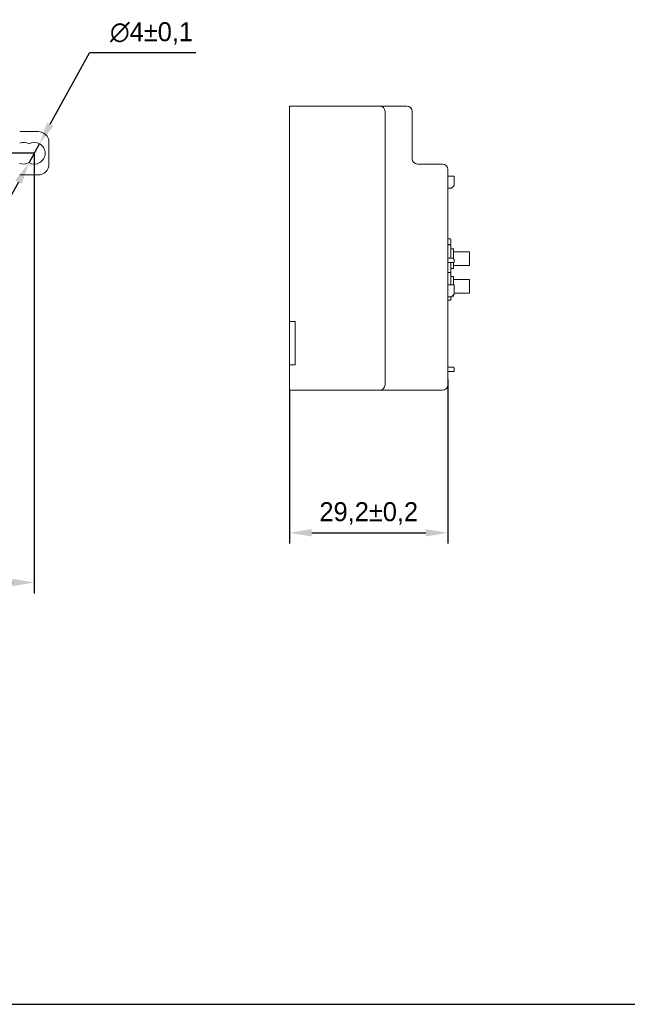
# Model space of a CAD drawing. Header units: millimetres. Extents: x 2293 to 4250, y -591 to 894.
# Tile 42 of 117: x 3612 to 3725, y 281 to 463. Entities that reach past the tile are written whole.
import ezdxf

# ---------------------------------------------------------------- set-up
doc = ezdxf.new("R2010")
doc.units = ezdxf.units.MM
doc.header["$PDSIZE"] = -1
doc.layers.add('1', color=7, linetype='Continuous', lineweight=13)
doc.dimstyles.new('ISO-25', dxfattribs={"dimtxt": 2.5, "dimasz": 2.5, "dimexe": 1.25, "dimexo": 0.625, "dimtad": 1, "dimtxsty": 'Standard', "dimcen": 2.5, "dimadec": 0, "dimazin": 0, "dimtfac": 1, "dimtmove": 0, "dimatfit": 3, "dimfxl": 1, "dimarcsym": 0})

# ---------------------------------------------------------------- blocks, each defined once
blk = doc.blocks.new('*D110')
at = {"color": 0, "lineweight": -2}
for p, q in [((3615.19, 438.09), (3438.35, 438.09)), ((3440.35, 434.01), (3440.35, 423.87)), ((3440.35, 407.17), (3440.35, 417.32)), ((3449.49, 403.09), (3438.35, 403.09))]:
    blk.add_line(p, q, dxfattribs=at)
at = {"color": 0}
for points in [[(3441.03, 434.01), (3439.67, 434.01), (3440.35, 438.09)], [(3439.67, 407.17), (3441.03, 407.17), (3440.35, 403.09)]]:
    blk.add_solid(points, dxfattribs=at)
at = {"layer": 'Defpoints', "color": 0}
for p in [(3440.35, 438.09), (3615.19, 438.09), (3449.49, 403.09)]:
    blk.add_point(p, dxfattribs=at)
at = {"color": 0, "insert": (3440.35, 420.59), "char_height": 3.5, "attachment_point": 5}
blk.add_mtext('(35)', dxfattribs=at)
blk = doc.blocks.new('*D111')
at = {"color": 0, "lineweight": -2}
for p, q in [((3615.19, 438.09), (3615.19, 356.94)), ((3449.49, 403.09), (3449.49, 356.94)), ((3453.57, 358.94), (3611.11, 358.94))]:
    blk.add_line(p, q, dxfattribs=at)
at = {"color": 0}
for points in [[(3453.57, 359.62), (3453.57, 358.26), (3449.49, 358.94)], [(3611.11, 358.26), (3611.11, 359.62), (3615.19, 358.94)]]:
    blk.add_solid(points, dxfattribs=at)
at = {"layer": 'Defpoints', "color": 0}
for p in [(3615.19, 438.09), (3449.49, 403.09), (3615.19, 358.94)]:
    blk.add_point(p, dxfattribs=at)
at = {"color": 0, "insert": (3532.34, 362.51), "char_height": 3.5, "attachment_point": 5}
blk.add_mtext('(165,7)', dxfattribs=at)
blk = doc.blocks.new('*D116')
at = {"color": 0, "lineweight": -2}
for p, q in [((3691.46, 396.39), (3691.46, 366.1)), ((3662.26, 394.39), (3662.26, 366.1)), ((3666.34, 368.1), (3687.38, 368.1))]:
    blk.add_line(p, q, dxfattribs=at)
at = {"color": 0}
for points in [[(3666.34, 368.78), (3666.34, 367.42), (3662.26, 368.1)], [(3687.38, 367.42), (3687.38, 368.78), (3691.46, 368.1)]]:
    blk.add_solid(points, dxfattribs=at)
at = {"layer": 'Defpoints', "color": 0}
for p in [(3691.46, 396.39), (3662.26, 394.39), (3691.46, 368.1)]:
    blk.add_point(p, dxfattribs=at)
at = {"color": 0, "insert": (3676.86, 371.67), "char_height": 3.5, "attachment_point": 5}
blk.add_mtext('29,2%%p0,2', dxfattribs=at)
blk = doc.blocks.new('*D118')
at = {"color": 0, "lineweight": -2}
for p, q in [((3618.12, 443.42), (3625.36, 456.6)), ((3644.97, 456.6), (3625.36, 456.6)), ((3614.23, 436.34), (3616.16, 439.85)), ((3612.27, 432.76), (3610.3, 429.19))]:
    blk.add_line(p, q, dxfattribs=at)
at = {"color": 0}
for points in [[(3617.53, 443.75), (3618.72, 443.09), (3616.16, 439.85)], [(3612.86, 432.44), (3611.67, 433.09), (3614.23, 436.34)]]:
    blk.add_solid(points, dxfattribs=at)
at = {"layer": 'Defpoints', "color": 0}
for p in [(3616.16, 439.85), (3614.23, 436.34)]:
    blk.add_point(p, dxfattribs=at)
at = {"color": 0, "insert": (3636.8, 460.17), "char_height": 3.5, "attachment_point": 5}
blk.add_mtext('∅4%%p0,1', dxfattribs=at)

msp = doc.modelspace()

# ---------------------------------------------------------------- linework, layer by layer
at = {"color": 1}
msp.add_line((3364.77, 281.16), (4213.94, 281.16), dxfattribs=at)
at = {"layer": '1', "color": 7, "linetype": 'Continuous', "lineweight": 18}
for p, q in [((3662.26, 446.79), (3678.86, 446.79)), ((3662.26, 444.79), (3662.26, 446.79)), ((3678.86, 446.79), (3662.26, 446.79)), ((3678.86, 446.79), (3683.86, 446.79)), ((3683.86, 446.79), (3678.9, 446.79)), ((3679.86, 445.79), (3679.86, 444.79)), ((3684.86, 445.79), (3684.86, 444.79)), ((3662.26, 407.09), (3662.26, 444.79)), ((3679.86, 396.39), (3679.86, 444.79)), ((3679.86, 396.39), (3679.86, 444.79)), ((3684.86, 444.79), (3684.86, 443.59)), ((3684.86, 438.09), (3684.86, 443.59)), ((3615.89, 442.09), (3612.49, 442.09)), ((3617.89, 436.09), (3617.89, 440.09)), ((3684.86, 438.09), (3684.86, 436.92)), ((3690.46, 436.09), (3685.86, 436.09)), ((3612.49, 434.09), (3615.89, 434.09)), ((3691.46, 435.09), (3691.46, 434.09)), ((3691.46, 434.09), (3691.46, 396.39)), ((3691.46, 396.39), (3691.46, 434.09)), ((3691.46, 433.87), (3692.61, 433.87)), ((3692.61, 432.17), (3692.11, 431.67)), ((3692.61, 432.17), (3692.61, 433.87)), ((3691.46, 431.67), (3692.11, 431.67)), ((3691.46, 422.31), (3691.86, 422.31)), ((3691.46, 421.26), (3691.86, 421.26)), ((3691.46, 421.21), (3691.96, 421.21)), ((3691.96, 422.21), (3691.96, 421.36)), ((3691.96, 418.72), (3691.96, 421.21)), ((3692.46, 420.46), (3691.96, 420.46)), ((3692.46, 418.66), (3692.46, 420.46)), ((3692.46, 419.91), (3693.66, 419.91)), ((3695.36, 419.91), (3692.46, 419.91)), ((3693.66, 419.91), (3695.36, 419.91)), ((3695.46, 419.81), (3695.46, 419.71)), ((3695.46, 417.61), (3695.46, 419.71)), ((3695.46, 419.71), (3695.46, 417.61)), ((3691.46, 418.72), (3692.41, 418.72)), ((3691.46, 417.92), (3692.61, 417.92)), ((3691.96, 416.11), (3691.96, 417.92)), ((3692.41, 418.72), (3692.61, 418.52)), ((3692.46, 417.92), (3692.46, 416.86)), ((3692.61, 417.92), (3692.61, 418.52)), ((3695.46, 417.61), (3695.46, 417.51)), ((3691.96, 416.11), (3691.46, 416.11)), ((3691.46, 416.11), (3691.96, 416.11)), ((3691.96, 416.86), (3692.46, 416.86)), ((3691.96, 413.82), (3691.96, 416.11)), ((3695.36, 417.41), (3692.46, 417.41)), ((3692.46, 415.36), (3691.96, 415.36)), ((3692.46, 413.82), (3692.46, 415.36)), ((3692.46, 414.81), (3693.66, 414.81)), ((3695.36, 414.81), (3692.46, 414.81)), ((3693.66, 414.81), (3695.36, 414.81)), ((3695.46, 414.71), (3695.46, 414.61)), ((3695.46, 414.61), (3695.46, 412.51)), ((3691.46, 413.82), (3692.61, 413.82)), ((3692.61, 412.12), (3692.61, 413.82)), ((3695.36, 412.31), (3692.61, 412.31)), ((3695.46, 412.51), (3695.46, 412.41)), ((3691.46, 411.62), (3692.11, 411.62)), ((3691.96, 411.01), (3691.46, 411.01)), ((3691.96, 411.01), (3691.96, 411.62)), ((3692.61, 412.12), (3692.11, 411.62)), ((3692.26, 411.76), (3692.46, 411.76)), ((3692.46, 411.97), (3692.46, 411.76)), ((3663.26, 407.09), (3662.26, 407.09)), ((3662.26, 405.09), (3662.26, 407.09)), ((3663.26, 407.09), (3663.26, 405.09)), ((3662.26, 405.09), (3662.26, 401.09)), ((3663.26, 405.09), (3663.26, 401.09)), ((3662.26, 399.09), (3662.26, 401.09)), ((3663.26, 401.09), (3663.26, 399.09)), ((3663.26, 399.09), (3662.26, 399.09)), ((3662.26, 399.09), (3663.26, 399.09)), ((3662.26, 396.39), (3662.26, 399.09)), ((3691.46, 398.67), (3692.41, 398.67)), ((3691.46, 397.87), (3692.61, 397.87)), ((3692.41, 398.67), (3692.61, 398.47)), ((3692.61, 397.87), (3692.61, 398.47)), ((3662.26, 394.39), (3662.26, 396.39)), ((3679.86, 396.39), (3679.86, 395.39)), ((3691.46, 396.39), (3691.46, 395.39)), ((3678.86, 394.39), (3662.26, 394.39)), ((3662.26, 394.39), (3678.86, 394.39)), ((3678.86, 394.39), (3690.46, 394.39)), ((3678.9, 394.39), (3690.46, 394.39))]:
    msp.add_line(p, q, dxfattribs=at)
for centre, radius, start, end in [((3678.86, 445.79), 1, 0, 90), ((3683.86, 445.79), 1, 0, 90), ((3615.89, 440.09), 2, 0, 90), ((3613.19, 438.09), 2, 60, 110.49), ((3615.19, 438.09), 2, 0, 120), ((3615.19, 438.09), 2, 240, 0), ((3613.19, 438.09), 2, 249.12, 300), ((3615.89, 436.09), 2, 270, 0), ((3685.86, 437.09), 1, 180, 270), ((3690.46, 435.09), 1, 0, 90), ((3691.86, 422.21), 0.1, 0, 90), ((3691.86, 421.36), 0.1, 270, 0), ((3695.36, 419.81), 0.1, 0, 90), ((3695.36, 417.51), 0.1, 270, 0), ((3695.36, 414.71), 0.1, 0, 90), ((3695.36, 412.41), 0.1, 270, 0), ((3678.86, 395.39), 1, 270, 0), ((3690.46, 395.39), 1, 270, 0)]:
    msp.add_arc(centre, radius, start, end, dxfattribs=at)

# ---------------------------------------------------------------- dimensions: what is measured, and where the dimension line sits
at = {"color": 1}
dim = msp.add_diameter_dim_2p(p1=(3614.23, 436.34), p2=(3616.16, 439.85), dimstyle='ISO-25', override={"dimtxt": 3.5, "dimasz": 4.08, "dimexe": 2, "dimexo": 0, "dimgap": 1.524, "dimtih": 1, "dimtoh": 1, "dimdec": 0, "dimzin": 0, "dimtxsty": 'Standard', "dimadec": 2, "dimtol": 1, "dimlim": 0, "dimtp": 0.1, "dimtm": 0.1, "dimtdec": 1, "dimtzin": 0}, dxfattribs=at)
dim.commit()
dim.dimension.update_dxf_attribs({"geometry": '*D118', "text_midpoint": (3636.8, 456.6), "dimtype": 163})
dim = msp.add_linear_dim(base=(3440.35, 438.09), p1=(3449.49, 403.09), p2=(3615.19, 438.09), angle=90, text='(<>)', dimstyle='ISO-25', override={"dimtxt": 3.5, "dimasz": 4.08, "dimexe": 2, "dimexo": 0, "dimgap": 1.524, "dimtih": 1, "dimtoh": 1, "dimdec": 0, "dimzin": 0, "dimtxsty": 'Standard', "dimadec": 2, "dimtzin": 0}, dxfattribs=at)
dim.commit()
dim.dimension.update_dxf_attribs({"geometry": '*D110', "text_midpoint": (3440.35, 420.59), "dimtype": 160})
dim = msp.add_linear_dim(base=(3615.19, 358.94), p1=(3449.49, 403.09), p2=(3615.19, 438.09), text='(<>)', dimstyle='ISO-25', override={"dimtxt": 3.5, "dimasz": 4.08, "dimexe": 2, "dimexo": 0, "dimgap": 1.524, "dimtih": 1, "dimtoh": 1, "dimdec": 1, "dimzin": 0, "dimtxsty": 'Standard', "dimadec": 2, "dimtzin": 0}, dxfattribs=at)
dim.commit()
dim.dimension.update_dxf_attribs({"geometry": '*D111', "text_midpoint": (3532.34, 358.94), "dimtype": 160})
dim = msp.add_linear_dim(base=(3691.46, 368.1), p1=(3662.26, 394.39), p2=(3691.46, 396.39), dimstyle='ISO-25', override={"dimtxt": 3.5, "dimasz": 4.08, "dimexe": 2, "dimexo": 0, "dimgap": 1.524, "dimtih": 1, "dimtoh": 1, "dimdec": 1, "dimzin": 0, "dimtxsty": 'Standard', "dimadec": 2, "dimtol": 1, "dimtp": 0.2, "dimtm": 0.2, "dimtdec": 1, "dimtzin": 0}, dxfattribs=at)
dim.commit()
dim.dimension.update_dxf_attribs({"geometry": '*D116', "text_midpoint": (3676.86, 371.67)})

doc.saveas('drawing.dxf')
